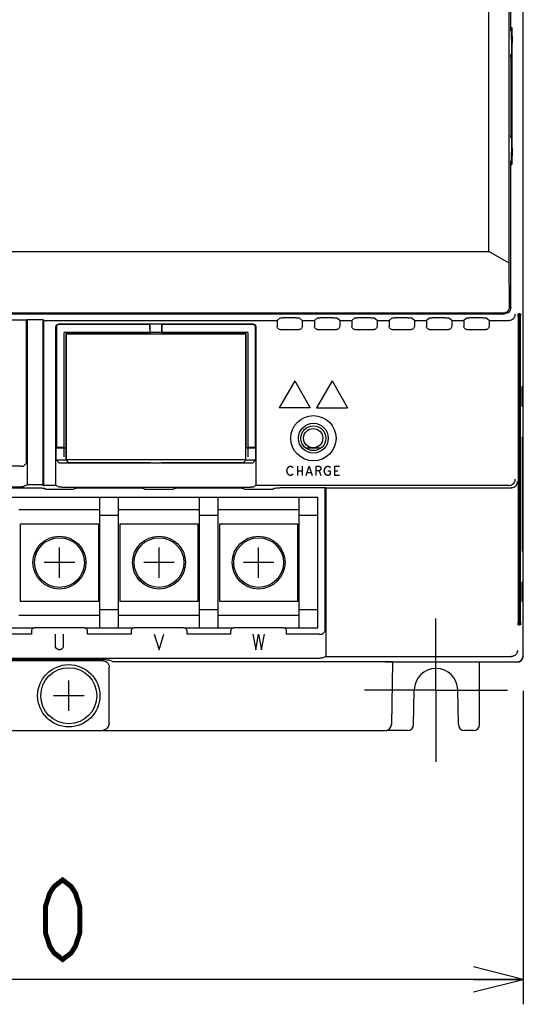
# Model space of a CAD drawing. Extents: x 129 to 1619, y 128 to 1105.
# Tile 12 of 27: x 924 to 1005, y 476 to 634. Entities that reach past the tile are written whole.
import ezdxf

# ---------------------------------------------------------------- set-up
doc = ezdxf.new("R2010")
doc.units = 0
doc.header["$LTSCALE"] = 92.4
doc.linetypes.add('CENTER', pattern=[0.6, 0.375, -0.075, 0.075, -0.075])
doc.layers.get('0').update_dxf_attribs({"linetype": 'CONTINUOUS'})
for name, color, linetype in [('ALL_AXIS', 7, 'CONTINUOUS'), ('ALL_CURVE', 7, 'CONTINUOUS'), ('ALL_DIM', 7, 'CONTINUOUS'), ('ALL_FEATURES', 7, 'CONTINUOUS')]:
    doc.layers.add(name, color=color, linetype=linetype)
doc.dimstyles.get("Standard").update_dxf_attribs({"dimtxt": 2.5, "dimasz": 2.5, "dimexe": 1.25, "dimexo": 0.625, "dimtad": 1, "dimcen": 2.5, "dimazin": 3, "dimtfac": 1, "dimtmove": 0, "dimatfit": 3})

# ---------------------------------------------------------------- blocks, each defined once
blk = doc.blocks.new('_OPEN')
at = {"color": 0, "linetype": 'BYBLOCK'}
for p, q in [((0, 0), (-1, 0.25)), ((-1, -0.25), (0, 0)), ((-1, 0), (0, 0))]:
    blk.add_line(p, q, dxfattribs=at)
blk = doc.blocks.new('*D6')
at = {"layer": 'ALL_DIM', "color": 2, "linetype": 'CONTINUOUS'}
for p, q in [((835, 527.56), (835, 476)), ((1005, 526.37), (1005, 476)), ((835, 480), (920, 480)), ((1005, 480), (920, 480))]:
    blk.add_line(p, q, dxfattribs=at)
at = {"layer": 'ALL_DIM', "color": 2, "linetype": 'CONTINUOUS', "xscale": 8, "yscale": 8, "zscale": 8, "rotation": 180}
blk.add_blockref('_OPEN', (835, 480), dxfattribs=at)
at = {"layer": 'ALL_DIM', "color": 2, "linetype": 'CONTINUOUS', "xscale": 8, "yscale": 8, "zscale": 8}
blk.add_blockref('_OPEN', (1005, 480), dxfattribs=at)

msp = doc.modelspace()

# ---------------------------------------------------------------- linework, layer by layer
at = {"color": 7, "linetype": 'CONTINUOUS'}
for p, q in [((918.997, 557.5), (972, 557.5)), ((937, 536.5), (937, 557.5)), ((940, 536.5), (940, 557.5)), ((953, 536.5), (953, 557.5)), ((956, 536.5), (956, 557.5)), ((969, 536.5), (969, 557.5)), ((972, 536.5), (972, 557.5)), ((937, 555.5), (924, 555.5)), ((940, 554.6), (937, 554.6)), ((953, 555.5), (940, 555.5)), ((956, 554.6), (953, 554.6)), ((969, 555.5), (956, 555.5)), ((972, 554.6), (969, 554.6)), ((924.25, 553.25), (936.75, 553.25)), ((924.25, 540.75), (924.25, 553.25)), ((936.75, 553.25), (936.75, 540.75)), ((940.25, 553.25), (952.75, 553.25)), ((940.25, 540.75), (940.25, 553.25)), ((952.75, 553.25), (952.75, 540.75)), ((956.25, 553.25), (968.75, 553.25)), ((956.25, 540.75), (956.25, 553.25)), ((968.75, 553.25), (968.75, 540.75)), ((936.75, 540.75), (924.25, 540.75)), ((952.75, 540.75), (940.25, 540.75)), ((968.75, 540.75), (956.25, 540.75)), ((937, 538.5), (924, 538.5)), ((940, 539.4), (937, 539.4)), ((953, 538.5), (940, 538.5)), ((956, 539.4), (953, 539.4)), ((969, 538.5), (956, 538.5)), ((972, 539.4), (969, 539.4)), ((918.5, 536.5), (926.5, 536.5)), ((934.5, 536.5), (942.5, 536.5)), ((950.5, 536.5), (958.5, 536.5)), ((966.5, 536.5), (972, 536.5))]:
    msp.add_line(p, q, dxfattribs=at)
at = {"color": 40, "linetype": 'CONTINUOUS'}
for p, q in [((930.5, 544.55), (930.5, 549.45)), ((946.5, 544.55), (946.5, 549.45)), ((962.5, 544.55), (962.5, 549.45)), ((932.95, 547), (928.05, 547)), ((948.95, 547), (944.05, 547)), ((964.95, 547), (960.05, 547))]:
    msp.add_line(p, q, dxfattribs=at)
at = {"color": 7, "linetype": 'CONTINUOUS'}
for centre, radius in [((930.5, 547), 4.25), ((930.5, 547), 4), ((946.5, 547), 4.25), ((946.5, 547), 4), ((962.5, 547), 4.25), ((962.5, 547), 4)]:
    msp.add_circle(centre, radius, dxfattribs=at)
at = {"layer": 'ALL_AXIS', "color": 7, "linetype": 'CONTINUOUS'}
for p, q in [((1005, 575.367), (1004.816, 575.183)), ((970.051, 565.45), (972.549, 565.45)), ((1005, 540.633), (1004.816, 540.817))]:
    msp.add_line(p, q, dxfattribs=at)
at = {"layer": 'ALL_AXIS', "color": 7, "linetype": 'CENTER'}
for q in [(991, 538), (979.5, 526.5), (1002.5, 526.5), (991, 515)]:
    msp.add_line((991, 526.5), q, dxfattribs=at)
at = {"layer": 'ALL_AXIS', "color": 7, "linetype": 'CONTINUOUS'}
for points in [[(1004.816, 575.183), (1004.811, 575.146), (1004.806, 575.046), (1004.801, 574.888), (1004.797, 574.678), (1004.794, 574.426), (1004.792, 574.142), (1004.791, 573.839), (1004.791, 573.528), (1004.792, 573.225), (1004.794, 572.941), (1004.797, 572.689), (1004.801, 572.479), (1004.806, 572.321), (1004.811, 572.221), (1004.816, 572.184)], [(1004.816, 543.816), (1004.811, 543.779), (1004.806, 543.679), (1004.801, 543.521), (1004.797, 543.311), (1004.794, 543.059), (1004.792, 542.775), (1004.791, 542.472), (1004.791, 542.161), (1004.792, 541.858), (1004.794, 541.574), (1004.797, 541.322), (1004.801, 541.112), (1004.806, 540.954), (1004.811, 540.854), (1004.816, 540.817)]]:
    msp.add_lwpolyline(points, dxfattribs=at)
for centre, radius in [((971.27, 567), 1.55), ((932, 525.6), 5), ((932, 525.6), 4.5)]:
    msp.add_circle(centre, radius, dxfattribs=at)
at = {"layer": 'ALL_CURVE', "color": 4, "linetype": 'CONTINUOUS'}
for p, q in [((968.3, 576.2), (965.8, 571.87)), ((968.3, 576.2), (970.8, 571.87)), ((974.3, 576.2), (971.8, 571.87)), ((974.3, 576.2), (976.8, 571.87)), ((970.8, 571.87), (965.8, 571.87)), ((971.8, 571.87), (976.8, 571.87)), ((967.05, 561.75), (967.144, 562.125)), ((967.144, 562.125), (967.331, 562.375)), ((967.331, 562.375), (967.519, 562.5)), ((967.519, 562.5), (967.706, 562.5)), ((967.706, 562.5), (967.894, 562.375)), ((967.894, 562.375), (967.987, 562.25)), ((968.737, 562.5), (968.737, 561)), ((969.487, 562.5), (969.487, 561)), ((970.144, 561), (970.612, 562.5)), ((970.612, 562.5), (971.081, 561)), ((971.737, 562.5), (972.206, 562.5)), ((971.737, 561), (971.737, 562.5)), ((972.206, 562.5), (972.394, 562.375)), ((972.394, 561.875), (972.206, 561.75)), ((972.394, 562.375), (972.487, 562.25)), ((972.487, 562), (972.394, 561.875)), ((972.487, 562.25), (972.487, 562)), ((973.05, 561.75), (973.144, 562.125)), ((973.144, 562.125), (973.331, 562.375)), ((973.331, 562.375), (973.519, 562.5)), ((973.519, 562.5), (973.706, 562.5)), ((973.706, 562.5), (973.894, 562.375)), ((973.894, 562.375), (973.987, 562.25)), ((974.737, 562.5), (975.487, 562.5)), ((974.737, 561), (974.737, 562.5)), ((967.144, 561.375), (967.05, 561.75)), ((967.331, 561.125), (967.144, 561.375)), ((967.519, 561), (967.331, 561.125)), ((967.706, 561), (967.519, 561)), ((967.894, 561.125), (967.706, 561)), ((967.987, 561.25), (967.894, 561.125)), ((968.737, 561.75), (969.487, 561.75)), ((970.331, 561.5), (970.894, 561.5)), ((972.206, 561.75), (971.737, 561.75)), ((972.206, 561.75), (972.487, 561)), ((973.144, 561.375), (973.05, 561.75)), ((973.331, 561.125), (973.144, 561.375)), ((973.519, 561), (973.331, 561.125)), ((973.706, 561), (973.519, 561)), ((973.612, 561.75), (973.987, 561.75)), ((973.894, 561.125), (973.706, 561)), ((973.987, 561.25), (973.894, 561.125)), ((973.987, 561.75), (973.987, 561.25)), ((974.737, 561.75), (975.206, 561.75)), ((975.487, 561), (974.737, 561)), ((929.87, 533.417), (929.87, 535.5)), ((931.12, 535.5), (931.12, 533.417)), ((945.72, 535.5), (946.501, 533)), ((946.501, 533), (947.283, 535.5)), ((961.57, 535.5), (962.039, 533)), ((962.039, 533), (962.508, 535.5)), ((962.508, 535.5), (962.976, 533)), ((962.976, 533), (963.445, 535.5)), ((930.026, 533.208), (929.87, 533.417)), ((931.12, 533.417), (930.964, 533.208)), ((930.339, 533), (930.026, 533.208)), ((930.651, 533), (930.339, 533)), ((930.964, 533.208), (930.651, 533))]:
    msp.add_line(p, q, dxfattribs=at)
at = {"layer": 'ALL_CURVE', "color": 40, "linetype": 'CONTINUOUS'}
for p, q in [((932, 523.15), (932, 528.05)), ((934.45, 525.6), (929.55, 525.6))]:
    msp.add_line(p, q, dxfattribs=at)
at = {"layer": 'ALL_DIM', "color": 2, "linetype": 'CONTINUOUS', "const_width": 0.8}
msp.add_lwpolyline([(931.008, 483.2), (929.632, 484.267), (928.944, 485.333), (928.256, 487.467), (928.256, 491.733), (928.944, 493.867), (929.632, 494.933), (931.008, 496), (932.384, 494.933), (933.072, 493.867), (933.76, 491.733), (933.76, 487.467), (933.072, 485.333), (932.384, 484.267), (931.008, 483.2)], dxfattribs=at)
at = {"layer": 'ALL_FEATURES', "color": 7, "linetype": 'CONTINUOUS'}
for p, q in [((1005, 571.991), (1005, 782.009)), ((999.5, 597), (999.5, 659.73)), ((1002.744, 595.138), (1002.744, 656.357)), ((1003, 632.5), (1003, 656.406)), ((1003.01, 633), (1003.01, 656.401)), ((1003, 633), (1003.01, 633)), ((1003, 632.5), (1003.136, 632.364)), ((1003.01, 633), (1003.18, 633)), ((1003.154, 631.515), (1003.142, 632.214)), ((1003.157, 631.153), (1003.154, 631.515)), ((1003.157, 631.153), (1003.157, 613.014)), ((1003.232, 613.62), (1003.231, 630.514)), ((1003.099, 628.675), (1003.041, 628.675)), ((1003.032, 628.176), (1003.032, 615.694)), ((1003.108, 615.822), (1003.107, 628.307)), ((1003.041, 615.325), (1003.099, 615.325)), ((1003.151, 612.3), (1003.156, 612.669)), ((1003.156, 612.669), (1003.157, 613.014)), ((1003.23, 613.352), (1003.194, 611.286)), ((1003, 611.5), (1003.136, 611.636)), ((1003, 588), (1003, 611.5)), ((1003.01, 611), (1003, 611)), ((1003.01, 611), (1003.18, 611)), ((1003.01, 588.043), (1003.01, 611)), ((1003.142, 611.786), (1003.151, 612.3)), ((837.279, 597), (999.5, 597)), ((1002.744, 595.138), (999.5, 597)), ((1002.83, 588.17), (1002.744, 595.138)), ((1002.977, 587.798), (1002.985, 587.82)), ((1002.985, 587.82), (1003.01, 588.043)), ((838, 587), (1002, 587)), ((838.157, 587.157), (1001.843, 587.157)), ((925.2, 586), (917.763, 585.999)), ((925.287, 586.067), (925.2, 586)), ((925.2, 562.989), (925.2, 586)), ((925.287, 586.067), (927.832, 586.067)), ((925.287, 586.067), (925.287, 559.49)), ((927.832, 586.067), (928, 585.938)), ((927.832, 586.067), (927.832, 559.49)), ((928, 585.938), (965.476, 585.938)), ((928, 559.407), (928, 585.938)), ((965.983, 586.328), (965.476, 585.938)), ((965.476, 585.938), (965.476, 584.976)), ((968.517, 586.341), (966.387, 586.341)), ((969.524, 585.938), (969.017, 586.328)), ((969.524, 585.938), (971.476, 585.938)), ((969.524, 585.938), (969.524, 584.976)), ((971.983, 586.328), (971.476, 585.938)), ((971.476, 585.938), (971.476, 584.976)), ((974.517, 586.341), (972.387, 586.341)), ((975.524, 585.938), (975.017, 586.328)), ((975.524, 585.938), (977.476, 585.938)), ((975.524, 585.938), (975.524, 584.976)), ((977.983, 586.328), (977.476, 585.938)), ((977.476, 585.938), (977.476, 584.976)), ((980.517, 586.341), (978.387, 586.341)), ((981.524, 585.938), (981.017, 586.328)), ((981.524, 585.938), (983.476, 585.938)), ((981.524, 585.938), (981.524, 584.976)), ((983.983, 586.328), (983.476, 585.938)), ((983.476, 585.938), (983.476, 584.976)), ((986.517, 586.341), (984.387, 586.341)), ((987.524, 585.938), (987.017, 586.328)), ((987.524, 585.938), (989.476, 585.938)), ((987.524, 585.938), (987.524, 584.976)), ((989.983, 586.328), (989.476, 585.938)), ((989.476, 585.938), (989.476, 584.976)), ((992.517, 586.341), (990.387, 586.341)), ((993.524, 585.938), (993.017, 586.328)), ((993.524, 585.938), (995.476, 585.938)), ((993.524, 585.938), (993.524, 584.976)), ((995.983, 586.328), (995.476, 585.938)), ((995.476, 585.938), (995.476, 584.976)), ((998.517, 586.341), (996.387, 586.341)), ((999.524, 585.938), (999.017, 586.328)), ((999.524, 585.938), (1002.728, 585.938)), ((999.524, 585.938), (999.524, 584.976)), ((1002.745, 585.938), (1002.728, 585.938)), ((1004.195, 586.501), (1004.196, 537.369)), ((1004.239, 587), (1004.204, 587)), ((1004.248, 537.497), (1004.247, 586.632)), ((1004.283, 586.501), (1004.283, 537.369)), ((1004.326, 587), (1004.291, 587)), ((1004.335, 537.497), (1004.335, 586.632)), ((1004.37, 586.501), (1004.37, 537.369)), ((1004.414, 587), (1004.379, 587)), ((1004.422, 537.497), (1004.422, 586.632)), ((1004.457, 586.501), (1004.457, 537.369)), ((1004.501, 587), (1004.466, 587)), ((1004.51, 537.497), (1004.509, 586.632)), ((1004.544, 586.501), (1004.545, 537.369)), ((1004.588, 587), (1004.553, 587)), ((1004.597, 537.497), (1004.596, 586.632)), ((929.93, 559.407), (929.93, 584.87)), ((930, 584.8), (930, 565.5)), ((930.43, 585.37), (961.57, 585.37)), ((945, 585.3), (930.5, 585.3)), ((945.042, 585.342), (945, 585.3)), ((945, 585.3), (945, 583.8)), ((946.958, 585.342), (945.042, 585.342)), ((945.053, 583.747), (945.042, 585.342)), ((946.947, 583.747), (946.958, 585.342)), ((946.958, 585.342), (947, 585.3)), ((961.5, 585.3), (947, 585.3)), ((947, 583.8), (947, 585.3)), ((962, 565.5), (962, 584.8)), ((962.07, 584.87), (962.07, 559.407)), ((965.976, 584.476), (969.024, 584.476)), ((971.976, 584.476), (975.024, 584.476)), ((977.976, 584.476), (981.024, 584.476)), ((983.976, 584.476), (987.024, 584.476)), ((989.976, 584.476), (993.024, 584.476)), ((995.976, 584.476), (999.024, 584.476)), ((960.75, 584), (931.25, 584)), ((931.25, 564), (931.25, 584)), ((945, 583.8), (931.5, 583.8)), ((931.57, 583.73), (931.5, 583.8)), ((931.5, 583.8), (931.5, 565.5)), ((960.43, 583.73), (931.57, 583.73)), ((931.57, 583.73), (931.57, 563.57)), ((945.053, 583.747), (945, 583.8)), ((946.947, 583.747), (945.053, 583.747)), ((946.947, 583.747), (947, 583.8)), ((960.5, 583.8), (947, 583.8)), ((960.43, 583.73), (960.5, 583.8)), ((960.43, 563.57), (960.43, 583.73)), ((960.5, 565.5), (960.5, 583.8)), ((960.75, 584), (960.75, 564)), ((1004.794, 572.993), (1005, 573)), ((1005.009, 571.991), (1004.816, 572.184)), ((1005.026, 570.974), (1005.009, 571.991)), ((1005.026, 545.026), (1005.026, 570.974)), ((1004.938, 567.236), (1004.888, 567.236)), ((1004.95, 566.786), (1004.952, 566.44)), ((929.958, 565.458), (930, 565.5)), ((929.958, 565.458), (931.553, 565.447)), ((929.958, 563.542), (929.958, 565.458)), ((931.25, 565.5), (930, 565.5)), ((931.553, 565.447), (931.5, 565.5)), ((931.553, 563.553), (931.553, 565.447)), ((960.447, 565.447), (960.5, 565.5)), ((960.447, 565.447), (962.042, 565.458)), ((960.447, 563.553), (960.447, 565.447)), ((962, 565.5), (960.75, 565.5)), ((962.042, 565.458), (962, 565.5)), ((962.042, 563.542), (962.042, 565.458)), ((929.958, 563.542), (931.553, 563.553)), ((929.958, 563.542), (930.437, 563.063)), ((930, 563.5), (931.5, 563.5)), ((931.5, 563.5), (931.902, 563.098)), ((931.57, 563.57), (931.553, 563.553)), ((931.57, 563.57), (960.43, 563.57)), ((960.098, 563.098), (960.5, 563.5)), ((960.43, 563.57), (960.447, 563.553)), ((960.447, 563.553), (962.042, 563.542)), ((960.5, 563.5), (962, 563.5)), ((962.042, 563.542), (961.563, 563.063)), ((924.228, 562.5), (919.05, 562.5)), ((925.2, 562.989), (924.728, 562.517)), ((930.937, 563.046), (961.063, 563.046)), ((931.902, 563.098), (945, 563.098)), ((945, 563.098), (945.052, 563.046)), ((947, 563.098), (946.948, 563.046)), ((947, 563.098), (960.098, 563.098)), ((919.05, 559.202), (924.355, 559.203)), ((925.287, 559.49), (924.728, 559.211)), ((927.832, 559.49), (925.287, 559.49)), ((927.832, 559.49), (928, 559.407)), ((929.93, 559.407), (928, 559.407)), ((928.192, 558.808), (928.017, 558.983)), ((930.437, 559.153), (929.93, 559.407)), ((930.937, 559.145), (961.19, 559.145)), ((931.808, 558.791), (932.238, 558.792)), ((932.808, 558.808), (932.983, 558.983)), ((933.553, 558.998), (933.983, 559)), ((944.192, 558.808), (944.017, 558.983)), ((947.808, 558.791), (948.238, 558.792)), ((948.808, 558.808), (948.983, 558.983)), ((949.553, 558.998), (949.983, 559)), ((960.192, 558.808), (960.017, 558.983)), ((961.563, 559.153), (962.07, 559.407)), ((1002.728, 559.407), (962.07, 559.407)), ((963.808, 558.791), (964.237, 558.792)), ((964.808, 558.808), (964.983, 558.983)), ((965.553, 558.998), (965.983, 559)), ((973.2, 559), (965.983, 559)), ((973.287, 559.044), (973.2, 559)), ((973.2, 535.989), (973.2, 559)), ((973.287, 559.044), (1003.091, 559.044)), ((973.287, 559.044), (973.287, 531.909)), ((1002.728, 559.407), (1002.745, 559.407)), ((1003.108, 559.044), (1003.091, 559.044)), ((1004.875, 549.215), (1004.874, 549.562)), ((1004.938, 548.764), (1004.888, 548.764)), ((1005.009, 544.009), (1005.026, 545.026)), ((1005, 543), (1004.794, 543.007)), ((1005.009, 544.009), (1004.816, 543.816)), ((1005, 532), (1005, 544.009)), ((1004.204, 537), (1004.239, 537)), ((1004.291, 537), (1004.326, 537)), ((1004.379, 537), (1004.414, 537)), ((1004.466, 537), (1004.501, 537)), ((1004.553, 537), (1004.588, 537)), ((926, 535.5), (919, 535.5)), ((926, 536), (926, 535.5)), ((934.5, 536.5), (926.5, 536.5)), ((935, 535.5), (935, 536)), ((942, 535.5), (935, 535.5)), ((942, 536), (942, 535.5)), ((950.5, 536.5), (942.5, 536.5)), ((951, 535.5), (951, 536)), ((958, 535.5), (951, 535.5)), ((958, 536), (958, 535.5)), ((966.5, 536.5), (958.5, 536.5)), ((967, 535.5), (967, 536)), ((972.228, 535.5), (967, 535.5)), ((973.2, 535.989), (972.728, 535.517)), ((973.287, 531.909), (972.728, 531.63)), ((973.287, 531.909), (1003.091, 531.909)), ((1003.091, 531.909), (1003.108, 531.91)), ((840.772, 531.621), (972.355, 531.622)), ((937.501, 531.2), (902.499, 531.2)), ((939, 531.091), (938.517, 531.332)), ((984, 531), (982.86, 531.01)), ((984, 531), (983.825, 520.983)), ((984, 531), (984, 531.074)), ((1004, 531), (984, 531)), ((984.2, 531), (984.052, 531.074)), ((998, 521), (998, 531)), ((938.5, 521.174), (938.5, 530.201)), ((987.403, 520.983), (987.501, 526.561)), ((994.597, 520.983), (994.499, 526.561)), ((938.5, 521.174), (938.499, 521.14)), ((857.174, 520), (982.826, 520)), ((986.403, 520), (983.175, 520)), ((997, 520), (995.597, 520))]:
    msp.add_line(p, q, dxfattribs=at)
for points in [[(1003.142, 632.214), (1003.14, 632.294), (1003.138, 632.345), (1003.136, 632.364)], [(1003.18, 633), (1003.184, 632.977), (1003.188, 632.915), (1003.192, 632.825), (1003.194, 632.714)], [(1003.194, 632.714), (1003.23, 630.648), (1003.231, 630.514)], [(1003.032, 628.176), (1003.032, 628.306), (1003.033, 628.426), (1003.034, 628.529), (1003.036, 628.608), (1003.038, 628.658), (1003.041, 628.675)], [(1003.099, 628.675), (1003.101, 628.658), (1003.103, 628.608), (1003.105, 628.529), (1003.107, 628.427), (1003.107, 628.307)], [(1003.041, 615.325), (1003.038, 615.342), (1003.036, 615.392), (1003.034, 615.471), (1003.033, 615.574), (1003.032, 615.694)], [(1003.108, 615.822), (1003.107, 615.693), (1003.107, 615.573), (1003.105, 615.471), (1003.103, 615.392), (1003.101, 615.342), (1003.099, 615.325)], [(1003.232, 613.62), (1003.231, 613.486), (1003.23, 613.352)], [(1003.136, 611.636), (1003.138, 611.655), (1003.14, 611.706), (1003.142, 611.786)], [(1003.194, 611.286), (1003.192, 611.175), (1003.188, 611.085), (1003.184, 611.023), (1003.18, 611)], [(1001.843, 587.157), (1002.039, 587.177), (1002.231, 587.237), (1002.414, 587.34), (1002.579, 587.488), (1002.713, 587.682), (1002.801, 587.914), (1002.83, 588.17)], [(1003, 588), (1002.975, 587.777), (1002.901, 587.566), (1002.782, 587.376), (1002.624, 587.218), (1002.434, 587.099), (1002.223, 587.025), (1002, 587)], [(965.983, 586.328), (965.996, 586.331), (966.026, 586.333), (966.073, 586.336), (966.135, 586.338), (966.21, 586.339), (966.296, 586.34), (966.387, 586.341)], [(968.517, 586.341), (968.613, 586.341), (968.704, 586.34), (968.79, 586.339), (968.865, 586.338), (968.927, 586.336), (968.974, 586.333), (969.004, 586.331), (969.017, 586.328)], [(971.983, 586.328), (971.996, 586.331), (972.026, 586.333), (972.073, 586.336), (972.135, 586.338), (972.21, 586.339), (972.296, 586.34), (972.387, 586.341)], [(974.517, 586.341), (974.613, 586.341), (974.704, 586.34), (974.79, 586.339), (974.865, 586.338), (974.927, 586.336), (974.974, 586.333), (975.004, 586.331), (975.017, 586.328)], [(977.983, 586.328), (977.996, 586.331), (978.026, 586.333), (978.073, 586.336), (978.135, 586.338), (978.21, 586.339), (978.296, 586.34), (978.387, 586.341)], [(980.517, 586.341), (980.613, 586.341), (980.704, 586.34), (980.79, 586.339), (980.865, 586.338), (980.927, 586.336), (980.974, 586.333), (981.004, 586.331), (981.017, 586.328)], [(983.983, 586.328), (983.996, 586.331), (984.026, 586.333), (984.073, 586.336), (984.135, 586.338), (984.21, 586.339), (984.296, 586.34), (984.387, 586.341)], [(986.517, 586.341), (986.613, 586.341), (986.704, 586.34), (986.79, 586.339), (986.865, 586.338), (986.927, 586.336), (986.974, 586.333), (987.004, 586.331), (987.017, 586.328)], [(989.983, 586.328), (989.996, 586.331), (990.026, 586.333), (990.073, 586.336), (990.135, 586.338), (990.21, 586.339), (990.296, 586.34), (990.387, 586.341)], [(992.517, 586.341), (992.613, 586.341), (992.704, 586.34), (992.79, 586.339), (992.865, 586.338), (992.927, 586.336), (992.974, 586.333), (993.004, 586.331), (993.017, 586.328)], [(995.983, 586.328), (995.996, 586.331), (996.026, 586.333), (996.073, 586.336), (996.135, 586.338), (996.21, 586.339), (996.296, 586.34), (996.387, 586.341)], [(998.517, 586.341), (998.613, 586.341), (998.704, 586.34), (998.79, 586.339), (998.865, 586.338), (998.927, 586.336), (998.974, 586.333), (999.004, 586.331), (999.017, 586.328)], [(1002.745, 585.938), (1002.96, 585.965), (1003.151, 586.029), (1003.313, 586.12), (1003.447, 586.231), (1003.555, 586.355), (1003.638, 586.49), (1003.697, 586.629), (1003.732, 586.771), (1003.745, 586.912)], [(1004.195, 586.501), (1004.196, 586.631), (1004.196, 586.751), (1004.198, 586.854), (1004.2, 586.933), (1004.202, 586.983), (1004.204, 587)], [(1004.239, 587), (1004.241, 586.983), (1004.243, 586.933), (1004.245, 586.854), (1004.247, 586.752), (1004.247, 586.632)], [(1004.283, 586.501), (1004.283, 586.631), (1004.284, 586.751), (1004.285, 586.854)], [(1004.285, 586.854), (1004.287, 586.933), (1004.289, 586.983), (1004.291, 587)], [(1004.326, 587), (1004.329, 586.983), (1004.331, 586.933), (1004.332, 586.854)], [(1004.332, 586.854), (1004.334, 586.752), (1004.335, 586.632)], [(1004.37, 586.501), (1004.37, 586.631), (1004.371, 586.751), (1004.372, 586.854)], [(1004.372, 586.854), (1004.374, 586.933), (1004.376, 586.983), (1004.379, 587)], [(1004.414, 587), (1004.416, 586.983), (1004.418, 586.933), (1004.42, 586.854)], [(1004.42, 586.854), (1004.421, 586.752), (1004.422, 586.632)], [(1004.457, 586.501), (1004.457, 586.631), (1004.458, 586.751), (1004.46, 586.854)], [(1004.46, 586.854), (1004.461, 586.933), (1004.464, 586.983), (1004.466, 587)], [(1004.501, 587), (1004.503, 586.983), (1004.505, 586.933), (1004.507, 586.854)], [(1004.507, 586.854), (1004.508, 586.752), (1004.509, 586.632)], [(1004.544, 586.501), (1004.545, 586.631), (1004.546, 586.751), (1004.547, 586.854)], [(1004.547, 586.854), (1004.549, 586.933), (1004.551, 586.983), (1004.553, 587)], [(1004.588, 587), (1004.59, 586.983), (1004.592, 586.933), (1004.594, 586.854)], [(1004.594, 586.854), (1004.596, 586.752), (1004.596, 586.632)], [(929.93, 584.87), (929.947, 585), (929.997, 585.12), (930.076, 585.224), (930.18, 585.303), (930.3, 585.353), (930.43, 585.37)], [(930.5, 585.3), (930.37, 585.283), (930.25, 585.233), (930.146, 585.154), (930.067, 585.05), (930.017, 584.93), (930, 584.8)], [(962, 584.8), (961.983, 584.93), (961.933, 585.05), (961.854, 585.154), (961.75, 585.233), (961.63, 585.283), (961.5, 585.3)], [(961.57, 585.37), (961.7, 585.353), (961.82, 585.303), (961.924, 585.224), (962.003, 585.12), (962.053, 585), (962.07, 584.87)], [(965.976, 584.476), (965.846, 584.493), (965.726, 584.543), (965.623, 584.623), (965.543, 584.726), (965.493, 584.846), (965.476, 584.976)], [(969.524, 584.976), (969.507, 584.846), (969.457, 584.726), (969.377, 584.623), (969.274, 584.543), (969.154, 584.493), (969.024, 584.476)], [(971.976, 584.476), (971.846, 584.493), (971.726, 584.543), (971.623, 584.623), (971.543, 584.726), (971.493, 584.846), (971.476, 584.976)], [(975.524, 584.976), (975.507, 584.846), (975.457, 584.726), (975.377, 584.623), (975.274, 584.543), (975.154, 584.493), (975.024, 584.476)], [(977.976, 584.476), (977.846, 584.493), (977.726, 584.543), (977.623, 584.623), (977.543, 584.726), (977.493, 584.846), (977.476, 584.976)], [(981.524, 584.976), (981.507, 584.846), (981.457, 584.726), (981.377, 584.623), (981.274, 584.543), (981.154, 584.493), (981.024, 584.476)], [(983.976, 584.476), (983.846, 584.493), (983.726, 584.543), (983.623, 584.623), (983.543, 584.726), (983.493, 584.846), (983.476, 584.976)], [(987.524, 584.976), (987.507, 584.846), (987.457, 584.726), (987.377, 584.623), (987.274, 584.543), (987.154, 584.493), (987.024, 584.476)], [(989.976, 584.476), (989.846, 584.493), (989.726, 584.543), (989.623, 584.623), (989.543, 584.726), (989.493, 584.846), (989.476, 584.976)], [(993.524, 584.976), (993.507, 584.846), (993.457, 584.726), (993.377, 584.623), (993.274, 584.543), (993.154, 584.493), (993.024, 584.476)], [(995.976, 584.476), (995.846, 584.493), (995.726, 584.543), (995.623, 584.623), (995.543, 584.726), (995.493, 584.846), (995.476, 584.976)], [(999.524, 584.976), (999.507, 584.846), (999.457, 584.726), (999.377, 584.623), (999.274, 584.543), (999.154, 584.493), (999.024, 584.476)], [(1004.874, 549.562), (1004.874, 566.616), (1004.875, 566.785), (1004.877, 566.936), (1004.879, 567.062), (1004.882, 567.157), (1004.885, 567.216), (1004.888, 567.236)], [(1004.938, 567.236), (1004.941, 567.216), (1004.944, 567.157), (1004.947, 567.063), (1004.949, 566.937), (1004.95, 566.786)], [(1004.952, 566.44), (1004.951, 549.382), (1004.95, 549.214), (1004.949, 549.063), (1004.947, 548.937), (1004.944, 548.843), (1004.941, 548.784), (1004.938, 548.764)], [(924.228, 562.5), (924.355, 562.501), (924.473, 562.502), (924.576, 562.505), (924.655, 562.508), (924.707, 562.512), (924.728, 562.517)], [(930.437, 563.063), (930.458, 563.058), (930.51, 563.054), (930.59, 563.051), (930.692, 563.048), (930.81, 563.047), (930.937, 563.046)], [(961.063, 563.046), (961.19, 563.047), (961.308, 563.048), (961.41, 563.051), (961.49, 563.054), (961.542, 563.058), (961.563, 563.063)], [(1002.745, 559.407), (1002.961, 559.434), (1003.152, 559.499), (1003.314, 559.591), (1003.448, 559.703), (1003.556, 559.829), (1003.639, 559.964), (1003.697, 560.105), (1003.732, 560.248), (1003.745, 560.389)], [(919.05, 559), (927.237, 559), (927.447, 558.998), (927.634, 558.996), (927.793, 558.994), (927.913, 558.99), (927.989, 558.987), (928.017, 558.983)], [(924.728, 559.211), (924.707, 559.209), (924.655, 559.207), (924.576, 559.205), (924.473, 559.204), (924.355, 559.203)], [(928.192, 558.808), (928.221, 558.804), (928.297, 558.8), (928.416, 558.797), (928.575, 558.794), (928.762, 558.792), (928.972, 558.791), (931.808, 558.791)], [(930.937, 559.145), (930.81, 559.145), (930.692, 559.146), (930.59, 559.147), (930.51, 559.149), (930.458, 559.151), (930.437, 559.153)], [(932.238, 558.792), (932.425, 558.794), (932.584, 558.797), (932.703, 558.8), (932.779, 558.804), (932.808, 558.808)], [(932.983, 558.983), (933.011, 558.987), (933.087, 558.99), (933.207, 558.994), (933.366, 558.996), (933.553, 558.998)], [(933.983, 559), (943.237, 559), (943.447, 558.998), (943.634, 558.996), (943.793, 558.994), (943.913, 558.99), (943.989, 558.987), (944.017, 558.983)], [(944.192, 558.808), (944.221, 558.804), (944.297, 558.8), (944.416, 558.797), (944.575, 558.794), (944.762, 558.792), (944.972, 558.791), (947.808, 558.791)], [(948.238, 558.792), (948.425, 558.794), (948.584, 558.797), (948.703, 558.8), (948.779, 558.804), (948.808, 558.808)], [(948.983, 558.983), (949.011, 558.987), (949.087, 558.99), (949.207, 558.994), (949.366, 558.996), (949.553, 558.998)], [(949.983, 559), (959.237, 559), (959.447, 558.998), (959.634, 558.996), (959.793, 558.994), (959.913, 558.99), (959.989, 558.987), (960.017, 558.983)], [(960.192, 558.808), (960.221, 558.804), (960.297, 558.8), (960.416, 558.797), (960.575, 558.794), (960.762, 558.792), (960.972, 558.791), (963.808, 558.791)], [(961.563, 559.153), (961.542, 559.151), (961.49, 559.149), (961.41, 559.147), (961.308, 559.146), (961.19, 559.145)], [(964.237, 558.792), (964.425, 558.794), (964.583, 558.797), (964.703, 558.8), (964.779, 558.804), (964.808, 558.808)], [(964.983, 558.983), (965.011, 558.987), (965.087, 558.99), (965.207, 558.994), (965.365, 558.996), (965.553, 558.998)], [(1003.108, 559.044), (1003.324, 559.071), (1003.515, 559.136), (1003.677, 559.228), (1003.811, 559.34), (1003.919, 559.466), (1004.002, 559.601), (1004.06, 559.742), (1004.095, 559.885), (1004.108, 560.026)], [(1004.888, 548.764), (1004.885, 548.784), (1004.882, 548.843), (1004.879, 548.938), (1004.877, 549.064), (1004.875, 549.215)], [(1004.204, 537), (1004.202, 537.017), (1004.2, 537.067), (1004.198, 537.146), (1004.196, 537.249), (1004.196, 537.369)], [(1004.248, 537.497), (1004.247, 537.368), (1004.247, 537.248), (1004.245, 537.146), (1004.243, 537.067), (1004.241, 537.017), (1004.239, 537)], [(1004.285, 537.146), (1004.284, 537.249), (1004.283, 537.369)], [(1004.291, 537), (1004.289, 537.017), (1004.287, 537.067), (1004.285, 537.146)], [(1004.332, 537.146), (1004.331, 537.067), (1004.329, 537.017), (1004.326, 537)], [(1004.335, 537.497), (1004.335, 537.368), (1004.334, 537.248), (1004.332, 537.146)], [(1004.372, 537.146), (1004.371, 537.249), (1004.37, 537.369)], [(1004.379, 537), (1004.376, 537.017), (1004.374, 537.067), (1004.372, 537.146)], [(1004.42, 537.146), (1004.418, 537.067), (1004.416, 537.017), (1004.414, 537)], [(1004.422, 537.497), (1004.422, 537.368), (1004.421, 537.248), (1004.42, 537.146)], [(1004.46, 537.146), (1004.458, 537.249), (1004.457, 537.369)], [(1004.466, 537), (1004.464, 537.017), (1004.461, 537.067), (1004.46, 537.146)], [(1004.507, 537.146), (1004.505, 537.067), (1004.503, 537.017), (1004.501, 537)], [(1004.51, 537.497), (1004.509, 537.368), (1004.508, 537.248), (1004.507, 537.146)], [(1004.547, 537.146), (1004.546, 537.249), (1004.545, 537.369)], [(1004.553, 537), (1004.551, 537.017), (1004.549, 537.067), (1004.547, 537.146)], [(1004.594, 537.146), (1004.592, 537.067), (1004.59, 537.017), (1004.588, 537)], [(1004.597, 537.497), (1004.596, 537.368), (1004.596, 537.248), (1004.594, 537.146)], [(926.5, 536.5), (926.37, 536.483), (926.25, 536.433), (926.146, 536.354), (926.067, 536.25), (926.017, 536.13), (926, 536)], [(935, 536), (934.983, 536.13), (934.933, 536.25), (934.854, 536.354), (934.75, 536.433), (934.63, 536.483), (934.5, 536.5)], [(942.5, 536.5), (942.37, 536.483), (942.25, 536.433), (942.146, 536.354), (942.067, 536.25), (942.017, 536.13), (942, 536)], [(951, 536), (950.983, 536.13), (950.933, 536.25), (950.854, 536.354), (950.75, 536.433), (950.63, 536.483), (950.5, 536.5)], [(958.5, 536.5), (958.37, 536.483), (958.25, 536.433), (958.146, 536.354), (958.067, 536.25), (958.017, 536.13), (958, 536)], [(967, 536), (966.983, 536.13), (966.933, 536.25), (966.854, 536.354), (966.75, 536.433), (966.63, 536.483), (966.5, 536.5)], [(972.228, 535.5), (972.355, 535.501), (972.473, 535.502), (972.576, 535.505), (972.655, 535.508), (972.707, 535.512), (972.728, 535.517)], [(1004.108, 532.892), (1004.095, 532.751), (1004.06, 532.608), (1004.002, 532.467), (1003.919, 532.331), (1003.811, 532.206), (1003.677, 532.094), (1003.515, 532.001), (1003.324, 531.936), (1003.108, 531.91)], [(1005, 532), (1004.975, 531.777), (1004.901, 531.566), (1004.782, 531.376), (1004.624, 531.218), (1004.434, 531.099), (1004.223, 531.025), (1004, 531)], [(938.517, 531.332), (938.485, 531.336), (938.407, 531.34), (938.287, 531.343), (938.129, 531.345), (937.942, 531.347), (937.735, 531.349), (902.483, 531.349)], [(937.501, 531.2), (937.723, 531.175), (937.934, 531.101), (938.124, 530.982), (938.282, 530.824), (938.401, 530.634), (938.475, 530.423), (938.5, 530.201)], [(939, 531.091), (983.27, 531.09), (983.478, 531.089), (983.664, 531.087), (983.822, 531.084), (983.943, 531.081), (984.021, 531.078), (984.052, 531.074)], [(972.728, 531.63), (972.707, 531.628), (972.655, 531.626), (972.576, 531.624), (972.473, 531.623), (972.355, 531.622)], [(937.534, 520.141), (937.752, 520.174), (937.947, 520.252), (938.115, 520.363), (938.253, 520.499), (938.359, 520.65), (938.434, 520.811), (938.481, 520.976), (938.499, 521.14)]]:
    msp.add_lwpolyline(points, dxfattribs=at)
for radius in [3.637, 2.395, 2]:
    msp.add_circle((971.3, 567), radius, dxfattribs=at)
for centre, radius, start, end in [((1004, 532), 1, 270, 360), ((991, 526.5), 3.5, 1, 179), ((982.825, 521), 1, 270, 359), ((986.403, 521), 1, 270, 359), ((995.597, 521), 1, 181, 270), ((997, 521), 1, 270, 360), ((983.175, 521), 1, 259.88789, 270)]:
    msp.add_arc(centre, radius, start, end, dxfattribs=at)

# ---------------------------------------------------------------- dimensions: what is measured, and where the dimension line sits
at = {"layer": 'ALL_DIM', "color": 2, "linetype": 'CONTINUOUS'}
dim = msp.add_linear_dim(base=(1005, 480), p1=(835, 527.559), p2=(1005, 526.366), dimstyle='Standard', dxfattribs=at)
dim.commit()
dim.dimension.update_dxf_attribs({"geometry": '*D6', "text_midpoint": (903.488, 483.2), "dimtype": 128})

doc.saveas('drawing.dxf')
